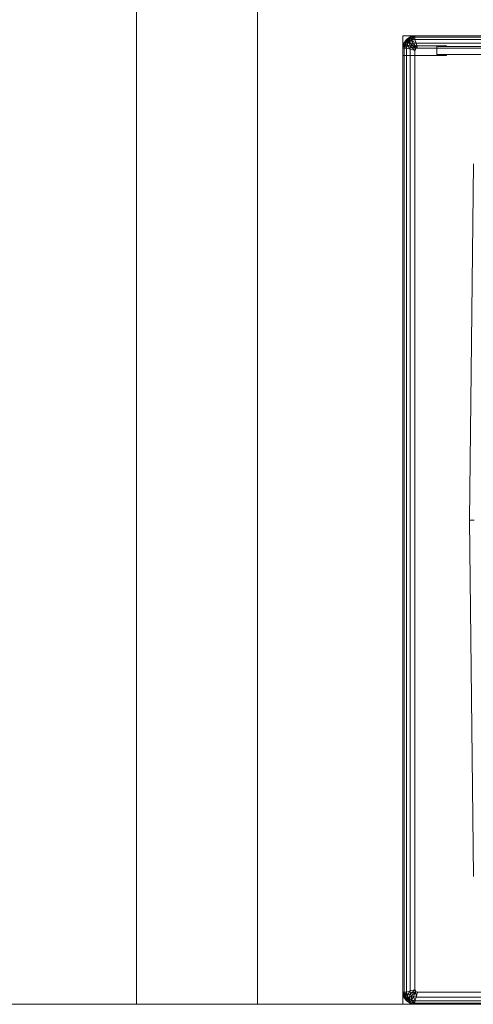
# Model space of a CAD drawing. Header units: metres. Extents: x 391.1 to 430.4, y 12.7 to 29.8.
# Tile 141 of 208: x 409.147 to 409.522, y 14.181 to 14.994. Entities that reach past the tile are written whole.
import ezdxf

# ---------------------------------------------------------------- set-up
doc = ezdxf.new("R2010")
doc.units = ezdxf.units.M
doc.layers.add('01_SUELOS', color=7, linetype='Continuous', lineweight=25, true_color=0x007f00)
doc.layers.add('A-DETL-____-MBND', color=7, linetype='Continuous', lineweight=18)
doc.layers.add('A-WALL-____-OTLN', color=7, linetype='Continuous', lineweight=25)

# ---------------------------------------------------------------- blocks, each defined once
blk = doc.blocks.new('Family - Mur PS-1-153352-02_SAN_P0')
at = {"layer": 'A-DETL-____-MBND', "color": 253, "true_color": 0xaaaaaa}
for p, q in [((16.935, 1.34), (0, 1.34)), ((0, 1.34), (16.935, 1.34))]:
    blk.add_line(p, q, dxfattribs=at)
blk = doc.blocks.new('Family - Forjat PS-1-153468-02_SAN_P0')
at = {"layer": 'A-DETL-____-MBND', "color": 253, "true_color": 0xaaaaaa}
for p, q in [((0, 0.8), (17.975, 0.8)), ((17.975, 0.8), (0, 0.8))]:
    blk.add_line(p, q, dxfattribs=at)
blk = doc.blocks.new('Family - Fals sostre PS-1-153512-02_SAN_P0')
at = {"layer": 'A-DETL-____-MBND', "color": 253, "true_color": 0xaaaaaa}
for p, q in [((0, 0), (2.41, 0)), ((2.41, 0), (0, 0))]:
    blk.add_line(p, q, dxfattribs=at)
blk = doc.blocks.new('Family - Evans P-1-153607-02_SAN_P0')
at = {"layer": 'A-DETL-____-MBND', "color": 253, "true_color": 0xaaaaaa}
for p, q in [((0, 0.1), (0, 0)), ((0, 0), (0, 0.1)), ((0.9, 0.1), (0, 0.1)), ((0, 0.1), (0.9, 0.1)), ((0, 0), (0.9, 0)), ((0.9, 0), (0, 0)), ((0, 0), (0.9, 0))]:
    blk.add_line(p, q, dxfattribs=at)
blk = doc.blocks.new('Family - Plats de dutxa PS-1-153666-02_SAN_P0')
at = {"layer": 'A-DETL-____-MBND', "color": 253, "true_color": 0xaaaaaa}
for p, q in [((0.01, 0.80026), (0.01, 0.00026)), ((0.81, 0.80026), (0.01, 0.80026)), ((0.01, 0.80026), (0.01, 0.00026)), ((0.81, 0.80026), (0.01, 0.80026)), ((0.013, 0.79726), (0.01083, 0.79424)), ((0.013, 0.79726), (0.01083, 0.79424)), ((0.013, 0.79726), (0.01083, 0.79424)), ((0.01083, 0.79424), (0.013, 0.79726)), ((0.01083, 0.79424), (0.013, 0.79726)), ((0.01085, 0.79427), (0.013, 0.79726)), ((0.01085, 0.79427), (0.013, 0.79726)), ((0.013, 0.79726), (0.01085, 0.79427)), ((0.01196, 0.79388), (0.013, 0.79726)), ((0.013, 0.79726), (0.01196, 0.79388)), ((0.01602, 0.79943), (0.013, 0.79726)), ((0.013, 0.79726), (0.01602, 0.79943)), ((0.01602, 0.79943), (0.013, 0.79726)), ((0.013, 0.79726), (0.01599, 0.79941)), ((0.01599, 0.79941), (0.013, 0.79726)), ((0.013, 0.79726), (0.01599, 0.79941)), ((0.013, 0.79726), (0.01599, 0.79941)), ((0.01599, 0.79941), (0.013, 0.79726)), ((0.013, 0.79726), (0.01638, 0.7983)), ((0.01638, 0.7983), (0.013, 0.79726)), ((0.015, 0.79526), (0.013, 0.79726)), ((0.013, 0.79726), (0.01724, 0.79661)), ((0.01364, 0.79302), (0.013, 0.79726)), ((0.013, 0.79726), (0.01364, 0.793)), ((0.015, 0.79526), (0.013, 0.79726)), ((0.01364, 0.793), (0.013, 0.79726)), ((0.015, 0.79526), (0.013, 0.79726)), ((0.014, 0.79626), (0.013, 0.79726)), ((0.013, 0.79726), (0.014, 0.79626)), ((0.014, 0.79626), (0.01638, 0.7983)), ((0.01638, 0.7983), (0.014, 0.79626)), ((0.015, 0.79526), (0.01602, 0.79943)), ((0.01602, 0.79943), (0.015, 0.79526)), ((0.01599, 0.79941), (0.02, 0.80026)), ((0.02, 0.80026), (0.01599, 0.79941)), ((0.02, 0.80026), (0.01599, 0.79941)), ((0.01599, 0.79941), (0.02, 0.80026)), ((0.01599, 0.79941), (0.01602, 0.79943)), ((0.01602, 0.79943), (0.01599, 0.79941)), ((0.01599, 0.79941), (0.01602, 0.79943)), ((0.01599, 0.79941), (0.01638, 0.7983)), ((0.01599, 0.79941), (0.02, 0.79926)), ((0.02, 0.79926), (0.01599, 0.79941)), ((0.01638, 0.7983), (0.01599, 0.79941)), ((0.01602, 0.79943), (0.02, 0.80026)), ((0.01602, 0.79943), (0.02, 0.80026)), ((0.01602, 0.79943), (0.02, 0.80026)), ((0.02, 0.80026), (0.01602, 0.79943)), ((0.02, 0.80026), (0.01602, 0.79943)), ((0.01724, 0.79661), (0.01602, 0.79943)), ((0.01602, 0.79943), (0.02, 0.79726)), ((0.01602, 0.79943), (0.01726, 0.79662)), ((0.01726, 0.79662), (0.01602, 0.79943)), ((0.01638, 0.7983), (0.02, 0.79926)), ((0.02, 0.79926), (0.01638, 0.7983)), ((0.01638, 0.7983), (0.01724, 0.79661)), ((0.01638, 0.7983), (0.02, 0.79726)), ((0.02, 0.79726), (0.01638, 0.7983)), ((0.01724, 0.79661), (0.01638, 0.7983)), ((0.02, 0.79726), (0.01724, 0.79661)), ((0.02, 0.79726), (0.01724, 0.79661)), ((0.01724, 0.79661), (0.02, 0.79726)), ((0.01726, 0.79662), (0.02, 0.80026)), ((0.02, 0.80026), (0.01726, 0.79662)), ((0.02, 0.79726), (0.01726, 0.79662)), ((0.02, 0.80026), (0.51, 0.80026)), ((0.02, 0.79726), (0.02, 0.80026)), ((0.02, 0.80026), (0.51, 0.80026)), ((0.02, 0.80026), (0.02, 0.79726)), ((0.02, 0.79926), (0.02, 0.80026)), ((0.41, 0.79926), (0.02, 0.80026)), ((0.02, 0.79926), (0.02, 0.80026)), ((0.41, 0.80026), (0.02, 0.80026)), ((0.41, 0.79926), (0.02, 0.80026)), ((0.41, 0.80026), (0.02, 0.79726)), ((0.02, 0.79726), (0.02, 0.80026)), ((0.02, 0.79726), (0.41, 0.80026)), ((0.02, 0.80026), (0.41, 0.80026)), ((0.02, 0.80026), (0.41, 0.79926)), ((0.02, 0.80026), (0.41, 0.79926)), ((0.02, 0.79726), (0.02, 0.79926)), ((0.41, 0.79926), (0.02, 0.79926)), ((0.41, 0.79726), (0.02, 0.79926)), ((0.02, 0.79726), (0.02, 0.79926)), ((0.41, 0.79726), (0.02, 0.79926)), ((0.41, 0.79926), (0.02, 0.79926)), ((0.51, 0.79726), (0.02, 0.79726)), ((0.021, 0.79426), (0.02, 0.79726)), ((0.02, 0.79726), (0.021, 0.79426)), ((0.02, 0.79726), (0.41, 0.79726)), ((0.02, 0.79726), (0.41, 0.79726)), ((0.41, 0.79726), (0.02, 0.79726)), ((0.8, 0.79726), (0.021, 0.79426)), ((0.021, 0.79426), (0.8, 0.79726)), ((0.01, 0.79026), (0.01085, 0.79427)), ((0.01, 0.79026), (0.01085, 0.79427)), ((0.01085, 0.79427), (0.01, 0.79026)), ((0.01, 0.79026), (0.01085, 0.79427)), ((0.01085, 0.79427), (0.01, 0.79026)), ((0.01, 0.79026), (0.01083, 0.79424)), ((0.01083, 0.79424), (0.01, 0.79026)), ((0.01083, 0.79424), (0.01, 0.79026)), ((0.01, 0.79026), (0.01083, 0.79424)), ((0.01, 0.78426), (0.01, 0.79226)), ((0.01, 0.79226), (0.046, 0.79226)), ((0.01, 0.79226), (0.01, 0.78426)), ((0.046, 0.79226), (0.01, 0.79226)), ((0.01, 0.30026), (0.01, 0.79026)), ((0.01, 0.79026), (0.01, 0.30026)), ((0.01, 0.79026), (0.013, 0.79026)), ((0.01, 0.30026), (0.01, 0.79026)), ((0.01, 0.79026), (0.013, 0.79026)), ((0.01, 0.79026), (0.011, 0.79026)), ((0.013, 0.79026), (0.01, 0.79026)), ((0.01, 0.79026), (0.01, 0.40026)), ((0.01, 0.40026), (0.01, 0.79026)), ((0.01, 0.79026), (0.01, 0.40026)), ((0.01, 0.40026), (0.01, 0.79026)), ((0.01, 0.79026), (0.011, 0.79026)), ((0.01085, 0.79427), (0.01083, 0.79424)), ((0.01083, 0.79424), (0.01085, 0.79427)), ((0.01085, 0.79427), (0.01083, 0.79424)), ((0.01083, 0.79424), (0.01364, 0.79302)), ((0.013, 0.79026), (0.01083, 0.79424)), ((0.01083, 0.79424), (0.01364, 0.793)), ((0.01083, 0.79424), (0.013, 0.79026)), ((0.01364, 0.793), (0.01083, 0.79424)), ((0.013, 0.79026), (0.01083, 0.79424)), ((0.011, 0.79026), (0.01085, 0.79427)), ((0.01196, 0.79388), (0.01085, 0.79427)), ((0.01085, 0.79427), (0.011, 0.79026)), ((0.01085, 0.79427), (0.01196, 0.79388)), ((0.011, 0.79026), (0.01196, 0.79388)), ((0.01196, 0.79388), (0.011, 0.79026)), ((0.011, 0.79026), (0.013, 0.79026)), ((0.011, 0.79026), (0.011, 0.40026)), ((0.011, 0.40026), (0.011, 0.79026)), ((0.011, 0.79026), (0.013, 0.79026)), ((0.014, 0.79626), (0.01196, 0.79388)), ((0.01196, 0.79388), (0.014, 0.79626)), ((0.01196, 0.79388), (0.01364, 0.79302)), ((0.013, 0.79026), (0.01196, 0.79388)), ((0.01364, 0.79302), (0.01196, 0.79388)), ((0.01196, 0.79388), (0.013, 0.79026)), ((0.01364, 0.79302), (0.013, 0.79026)), ((0.01364, 0.79302), (0.013, 0.79026)), ((0.013, 0.79026), (0.01364, 0.79302)), ((0.01364, 0.793), (0.013, 0.79026)), ((0.013, 0.79026), (0.013, 0.01026)), ((0.013, 0.79026), (0.016, 0.78926)), ((0.013, 0.40026), (0.013, 0.79026)), ((0.013, 0.79026), (0.013, 0.40026)), ((0.013, 0.40026), (0.013, 0.79026)), ((0.016, 0.78926), (0.013, 0.79026)), ((0.01364, 0.79302), (0.014, 0.79626)), ((0.014, 0.79626), (0.01364, 0.79302)), ((0.015, 0.79526), (0.01364, 0.79302)), ((0.015, 0.79526), (0.01364, 0.793)), ((0.015, 0.79526), (0.01364, 0.79302)), ((0.01364, 0.79302), (0.015, 0.79526)), ((0.016, 0.78926), (0.01364, 0.79302)), ((0.01637, 0.79158), (0.01364, 0.79302)), ((0.01364, 0.79302), (0.016, 0.78926)), ((0.01364, 0.79302), (0.01637, 0.79158)), ((0.014, 0.79626), (0.01724, 0.79661)), ((0.01724, 0.79661), (0.014, 0.79626)), ((0.015, 0.79526), (0.014, 0.79626)), ((0.014, 0.79626), (0.015, 0.79526)), ((0.01726, 0.79662), (0.015, 0.79526)), ((0.01724, 0.79661), (0.015, 0.79526)), ((0.01724, 0.79661), (0.015, 0.79526)), ((0.015, 0.79526), (0.01724, 0.79661)), ((0.015, 0.79526), (0.017, 0.79326)), ((0.015, 0.79526), (0.01868, 0.79388)), ((0.01868, 0.79388), (0.015, 0.79526)), ((0.01637, 0.79158), (0.015, 0.79526)), ((0.017, 0.79326), (0.015, 0.79526)), ((0.015, 0.79526), (0.01637, 0.79158)), ((0.016, 0.78926), (0.01637, 0.79158)), ((0.01637, 0.79158), (0.016, 0.78926)), ((0.016, 0.78926), (0.02, 0.78826)), ((0.016, 0.40026), (0.016, 0.78926)), ((0.016, 0.40026), (0.016, 0.78926)), ((0.02, 0.78826), (0.016, 0.78926)), ((0.01637, 0.79158), (0.017, 0.79326)), ((0.017, 0.79326), (0.01637, 0.79158)), ((0.02, 0.78826), (0.01637, 0.79158)), ((0.02077, 0.78954), (0.01637, 0.79158)), ((0.01637, 0.79158), (0.02, 0.78826)), ((0.01637, 0.79158), (0.02077, 0.78954)), ((0.017, 0.79326), (0.01868, 0.79388)), ((0.01868, 0.79388), (0.017, 0.79326)), ((0.02077, 0.78954), (0.017, 0.79326)), ((0.017, 0.79326), (0.02077, 0.78954)), ((0.01724, 0.79661), (0.01868, 0.79388)), ((0.01724, 0.79661), (0.021, 0.79426)), ((0.021, 0.79426), (0.01724, 0.79661)), ((0.01868, 0.79388), (0.01724, 0.79661)), ((0.01868, 0.79388), (0.021, 0.79426)), ((0.021, 0.79426), (0.01868, 0.79388)), ((0.01868, 0.79388), (0.02077, 0.78954)), ((0.01868, 0.79388), (0.022, 0.79026)), ((0.022, 0.79026), (0.01868, 0.79388)), ((0.02077, 0.78954), (0.01868, 0.79388)), ((0.02, 0.78826), (0.02077, 0.78954)), ((0.02, 0.78826), (0.02077, 0.78954)), ((0.02077, 0.78954), (0.022, 0.79026)), ((0.02077, 0.78954), (0.022, 0.79026)), ((0.022, 0.79026), (0.021, 0.79426)), ((0.022, 0.79026), (0.021, 0.79426)), ((0.021, 0.79426), (0.41, 0.79426)), ((0.41, 0.79426), (0.021, 0.79426)), ((0.022, 0.79026), (0.41, 0.79026)), ((0.41, 0.79026), (0.022, 0.79026)), ((0.038, 0.78506), (0.038, 0.79146)), ((0.038, 0.79146), (0.79, 0.79146)), ((0.79, 0.79146), (0.038, 0.79146)), ((0.038, 0.79146), (0.038, 0.78506)), ((0.046, 0.79146), (0.038, 0.79146)), ((0.038, 0.79146), (0.038, 0.78506)), ((0.038, 0.78506), (0.038, 0.79146)), ((0.038, 0.79146), (0.046, 0.79146)), ((0.046, 0.79226), (0.046, 0.79146)), ((0.046, 0.79146), (0.046, 0.79226)), ((0.046, 0.78426), (0.01, 0.78426)), ((0.01, 0.78426), (0.046, 0.78426)), ((0.02, 0.40026), (0.02, 0.78826)), ((0.02, 0.40026), (0.02, 0.78826)), ((0.79, 0.78506), (0.038, 0.78506)), ((0.038, 0.78506), (0.79, 0.78506)), ((0.038, 0.78506), (0.046, 0.78506)), ((0.046, 0.78506), (0.038, 0.78506)), ((0.046, 0.78506), (0.046, 0.78426)), ((0.046, 0.78426), (0.046, 0.78506)), ((0.065, 0.40026), (0.06837, 0.6947)), ((0.065, 0.40026), (0.06837, 0.6947)), ((0.01, 0.01026), (0.01, 0.40026)), ((0.01, 0.01026), (0.01, 0.40026)), ((0.01, 0.01026), (0.01, 0.40026)), ((0.01, 0.01026), (0.01, 0.40026)), ((0.011, 0.01026), (0.011, 0.40026)), ((0.011, 0.01026), (0.011, 0.40026)), ((0.013, 0.01026), (0.013, 0.40026)), ((0.013, 0.01026), (0.013, 0.40026)), ((0.013, 0.01026), (0.013, 0.40026)), ((0.016, 0.01126), (0.016, 0.40026)), ((0.016, 0.01126), (0.016, 0.40026)), ((0.02, 0.01226), (0.02, 0.40026)), ((0.02, 0.01226), (0.02, 0.40026)), ((0.06837, 0.10582), (0.065, 0.40026)), ((0.06904, 0.40026), (0.065, 0.40026)), ((0.06837, 0.10582), (0.065, 0.40026)), ((0.065, 0.40026), (0.06904, 0.40026)), ((0.01, 0.01026), (0.01, 0.30026)), ((0.01, 0.30026), (0.01, 0.01026)), ((0.01, 0.01026), (0.01, 0.30026)), ((0.013, 0.01026), (0.01, 0.01026)), ((0.01083, 0.00628), (0.01, 0.01026)), ((0.01085, 0.00625), (0.01, 0.01026)), ((0.01085, 0.00625), (0.01, 0.01026)), ((0.01, 0.01026), (0.01083, 0.00628)), ((0.01, 0.01026), (0.01083, 0.00628)), ((0.01364, 0.00752), (0.01, 0.01026)), ((0.01083, 0.00628), (0.01, 0.01026)), ((0.01, 0.01026), (0.013, 0.01026)), ((0.01, 0.01026), (0.01364, 0.00752)), ((0.011, 0.01026), (0.01, 0.01026)), ((0.01, 0.01026), (0.01085, 0.00625)), ((0.013, 0.01026), (0.01, 0.01026)), ((0.01, 0.01026), (0.011, 0.01026)), ((0.01083, 0.00628), (0.01, 0.01026)), ((0.01085, 0.00625), (0.01, 0.01026)), ((0.01083, 0.00628), (0.013, 0.01026)), ((0.01085, 0.00625), (0.011, 0.01026)), ((0.011, 0.01026), (0.01085, 0.00625)), ((0.01196, 0.00665), (0.011, 0.01026)), ((0.013, 0.01026), (0.011, 0.01026)), ((0.011, 0.01026), (0.01196, 0.00665)), ((0.011, 0.01026), (0.013, 0.01026)), ((0.01196, 0.00665), (0.013, 0.01026)), ((0.013, 0.01026), (0.01196, 0.00665)), ((0.016, 0.01126), (0.013, 0.01026)), ((0.013, 0.01026), (0.016, 0.01126)), ((0.013, 0.01026), (0.01364, 0.00751)), ((0.013, 0.01026), (0.01364, 0.00752)), ((0.013, 0.01026), (0.01364, 0.00751)), ((0.01364, 0.00751), (0.013, 0.01026)), ((0.01364, 0.00751), (0.016, 0.01126)), ((0.016, 0.01126), (0.01364, 0.00751)), ((0.01637, 0.00894), (0.01364, 0.00751)), ((0.01364, 0.00751), (0.01637, 0.00894)), ((0.015, 0.00526), (0.01637, 0.00894)), ((0.01637, 0.00894), (0.015, 0.00526)), ((0.02, 0.01226), (0.016, 0.01126)), ((0.016, 0.01126), (0.02, 0.01226)), ((0.01637, 0.00894), (0.016, 0.01126)), ((0.016, 0.01126), (0.01637, 0.00894)), ((0.01637, 0.00894), (0.02, 0.01226)), ((0.02, 0.01226), (0.01637, 0.00894)), ((0.02077, 0.01098), (0.01637, 0.00894)), ((0.01637, 0.00894), (0.02077, 0.01098)), ((0.017, 0.00726), (0.01637, 0.00894)), ((0.01637, 0.00894), (0.017, 0.00726)), ((0.02077, 0.01098), (0.017, 0.00726)), ((0.017, 0.00726), (0.02077, 0.01098)), ((0.01868, 0.00664), (0.02077, 0.01098)), ((0.01868, 0.00664), (0.02077, 0.01098)), ((0.02077, 0.01098), (0.02, 0.01226)), ((0.02077, 0.01098), (0.02, 0.01226)), ((0.022, 0.01026), (0.02077, 0.01098)), ((0.022, 0.01026), (0.02077, 0.01098)), ((0.02077, 0.01098), (0.021, 0.00626)), ((0.021, 0.00626), (0.02077, 0.01098)), ((0.022, 0.01026), (0.021, 0.00626)), ((0.021, 0.00626), (0.022, 0.01026)), ((0.41, 0.01026), (0.022, 0.01026)), ((0.022, 0.01026), (0.41, 0.01026)), ((0.01, 0.00026), (0.81, 0.00026)), ((0.01, 0.00026), (0.81, 0.00026)), ((0.01364, 0.00752), (0.01083, 0.00628)), ((0.01083, 0.00628), (0.01364, 0.00752)), ((0.01364, 0.00751), (0.01083, 0.00628)), ((0.013, 0.00326), (0.01083, 0.00628)), ((0.01083, 0.00628), (0.01085, 0.00625)), ((0.015, 0.00526), (0.01083, 0.00628)), ((0.013, 0.00326), (0.01083, 0.00628)), ((0.01083, 0.00628), (0.015, 0.00526)), ((0.01085, 0.00625), (0.01083, 0.00628)), ((0.01083, 0.00628), (0.013, 0.00326)), ((0.01083, 0.00628), (0.01085, 0.00625)), ((0.01196, 0.00665), (0.01085, 0.00625)), ((0.01085, 0.00625), (0.01196, 0.00665)), ((0.013, 0.00326), (0.01085, 0.00625)), ((0.01085, 0.00625), (0.013, 0.00326)), ((0.013, 0.00326), (0.01085, 0.00625)), ((0.013, 0.00326), (0.01085, 0.00625)), ((0.01085, 0.00625), (0.013, 0.00326)), ((0.01364, 0.00751), (0.01196, 0.00665)), ((0.01196, 0.00665), (0.01364, 0.00751)), ((0.013, 0.00326), (0.01196, 0.00665)), ((0.014, 0.00426), (0.01196, 0.00665)), ((0.01196, 0.00665), (0.013, 0.00326)), ((0.01196, 0.00665), (0.014, 0.00426)), ((0.013, 0.00326), (0.01364, 0.00751)), ((0.015, 0.00526), (0.013, 0.00326)), ((0.013, 0.00326), (0.015, 0.00526)), ((0.015, 0.00526), (0.013, 0.00326)), ((0.013, 0.00326), (0.014, 0.00426)), ((0.013, 0.00326), (0.014, 0.00426)), ((0.01602, 0.0011), (0.013, 0.00326)), ((0.01599, 0.00111), (0.013, 0.00326)), ((0.01599, 0.00111), (0.013, 0.00326)), ((0.013, 0.00326), (0.01602, 0.0011)), ((0.013, 0.00326), (0.01602, 0.0011)), ((0.01602, 0.0011), (0.013, 0.00326)), ((0.01602, 0.0011), (0.013, 0.00326)), ((0.013, 0.00326), (0.01599, 0.00111)), ((0.01364, 0.00752), (0.015, 0.00526)), ((0.01364, 0.00751), (0.015, 0.00526)), ((0.01364, 0.00751), (0.015, 0.00526)), ((0.014, 0.00426), (0.01364, 0.00751)), ((0.015, 0.00526), (0.01364, 0.00751)), ((0.01364, 0.00751), (0.014, 0.00426)), ((0.014, 0.00426), (0.015, 0.00526)), ((0.014, 0.00426), (0.015, 0.00526)), ((0.01638, 0.00223), (0.014, 0.00426)), ((0.014, 0.00426), (0.01599, 0.00111)), ((0.01599, 0.00111), (0.014, 0.00426)), ((0.014, 0.00426), (0.01638, 0.00223)), ((0.015, 0.00526), (0.017, 0.00726)), ((0.015, 0.00526), (0.017, 0.00726)), ((0.01602, 0.0011), (0.015, 0.00526)), ((0.015, 0.00526), (0.01724, 0.00391)), ((0.01602, 0.0011), (0.015, 0.00526)), ((0.015, 0.00526), (0.01726, 0.0039)), ((0.015, 0.00526), (0.01602, 0.0011)), ((0.015, 0.00526), (0.01724, 0.00391)), ((0.01724, 0.00391), (0.015, 0.00526)), ((0.015, 0.00526), (0.01638, 0.00223)), ((0.01638, 0.00223), (0.015, 0.00526)), ((0.01638, 0.00223), (0.01599, 0.00111)), ((0.01599, 0.00111), (0.01638, 0.00223)), ((0.02, 0.00026), (0.01599, 0.00111)), ((0.01599, 0.00111), (0.01602, 0.0011)), ((0.01599, 0.00111), (0.01602, 0.0011)), ((0.02, 0.00026), (0.01599, 0.00111)), ((0.01599, 0.00111), (0.02, 0.00026)), ((0.01602, 0.0011), (0.01599, 0.00111)), ((0.02, 0.00026), (0.01599, 0.00111)), ((0.01599, 0.00111), (0.02, 0.00026)), ((0.01602, 0.0011), (0.01724, 0.00391)), ((0.01602, 0.0011), (0.01726, 0.0039)), ((0.01726, 0.0039), (0.01602, 0.0011)), ((0.02, 0.00026), (0.01602, 0.0011)), ((0.02, 0.00026), (0.01602, 0.0011)), ((0.01602, 0.0011), (0.02, 0.00026)), ((0.02, 0.00026), (0.01602, 0.0011)), ((0.01724, 0.00391), (0.01638, 0.00223)), ((0.01638, 0.00223), (0.01724, 0.00391)), ((0.02, 0.00126), (0.01638, 0.00223)), ((0.01638, 0.00223), (0.02, 0.00026)), ((0.02, 0.00026), (0.01638, 0.00223)), ((0.01638, 0.00223), (0.02, 0.00126)), ((0.01868, 0.00664), (0.017, 0.00726)), ((0.017, 0.00726), (0.01724, 0.00391)), ((0.01724, 0.00391), (0.017, 0.00726)), ((0.017, 0.00726), (0.01868, 0.00664)), ((0.01868, 0.00664), (0.01724, 0.00391)), ((0.01724, 0.00391), (0.01868, 0.00664)), ((0.02, 0.00026), (0.01724, 0.00391)), ((0.01724, 0.00391), (0.02, 0.00326)), ((0.01724, 0.00391), (0.02, 0.00326)), ((0.02, 0.00326), (0.01724, 0.00391)), ((0.01724, 0.00391), (0.02, 0.00126)), ((0.02, 0.00126), (0.01724, 0.00391)), ((0.02, 0.00026), (0.01726, 0.0039)), ((0.01726, 0.0039), (0.02, 0.00326)), ((0.01726, 0.0039), (0.02, 0.00026)), ((0.021, 0.00626), (0.01868, 0.00664)), ((0.01868, 0.00664), (0.02, 0.00326)), ((0.02, 0.00326), (0.01868, 0.00664)), ((0.01868, 0.00664), (0.021, 0.00626)), ((0.021, 0.00626), (0.02, 0.00326)), ((0.02, 0.00326), (0.021, 0.00626)), ((0.02, 0.00326), (0.51, 0.00326)), ((0.02, 0.00026), (0.02, 0.00326)), ((0.02, 0.00326), (0.02, 0.00026)), ((0.02, 0.00326), (0.02, 0.00126)), ((0.41, 0.00326), (0.02, 0.00326)), ((0.02, 0.00026), (0.02, 0.00326)), ((0.41, 0.00326), (0.02, 0.00326)), ((0.02, 0.00326), (0.02, 0.00126)), ((0.41, 0.00326), (0.02, 0.00326)), ((0.02, 0.00126), (0.02, 0.00026)), ((0.41, 0.00126), (0.02, 0.00026)), ((0.41, 0.00126), (0.02, 0.00126)), ((0.02, 0.00026), (0.02, 0.00126)), ((0.41, 0.00126), (0.02, 0.00126)), ((0.41, 0.00126), (0.02, 0.00026)), ((0.51, 0.00026), (0.02, 0.00026)), ((0.51, 0.00026), (0.02, 0.00026)), ((0.41, 0.00026), (0.02, 0.00026)), ((0.02, 0.00026), (0.41, 0.00026)), ((0.02, 0.00026), (0.41, 0.00026)), ((0.41, 0.00026), (0.02, 0.00026)), ((0.021, 0.00626), (0.41, 0.00626)), ((0.41, 0.00626), (0.021, 0.00626))]:
    blk.add_line(p, q, dxfattribs=at)
blk = doc.blocks.new('LONDR55-XX_ZZ-ARQ-CAA-M3D-Londres55_ifc-1-02_SAN_P0')
at = {"layer": '01_SUELOS', "color": 253, "lineweight": 18, "true_color": 0xaaaaaa}
for name, p in [('Family - Forjat PS-1-153468-02_SAN_P0', (400.75645, 13.38061)), ('Family - Fals sostre PS-1-153512-02_SAN_P0', (408.09319, 14.18074))]:
    blk.add_blockref(name, p, dxfattribs=at)
at = {"layer": 'A-DETL-____-MBND', "color": 253, "lineweight": 18, "true_color": 0xaaaaaa}
blk.add_blockref('Family - Plats de dutxa PS-1-153666-02_SAN_P0', (409.45344, 14.18035), dxfattribs=at)
at = {"layer": 'A-WALL-____-OTLN', "color": 253, "lineweight": 18, "true_color": 0xaaaaaa, "rotation": 90.00000000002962}
blk.add_blockref('Family - Evans P-1-153607-02_SAN_P0', (409.34319, 14.18074), dxfattribs=at)
at = {"layer": 'A-WALL-____-OTLN', "color": 253, "lineweight": 18, "true_color": 0xaaaaaa}
blk.add_blockref('Family - Mur PS-1-153352-02_SAN_P0', (400.75645, 12.84061), dxfattribs=at)

msp = doc.modelspace()

# ---------------------------------------------------------------- block references
at = {"lineweight": 5}
msp.add_blockref('LONDR55-XX_ZZ-ARQ-CAA-M3D-Londres55_ifc-1-02_SAN_P0', (0, 0), dxfattribs=at)

doc.saveas('drawing.dxf')
